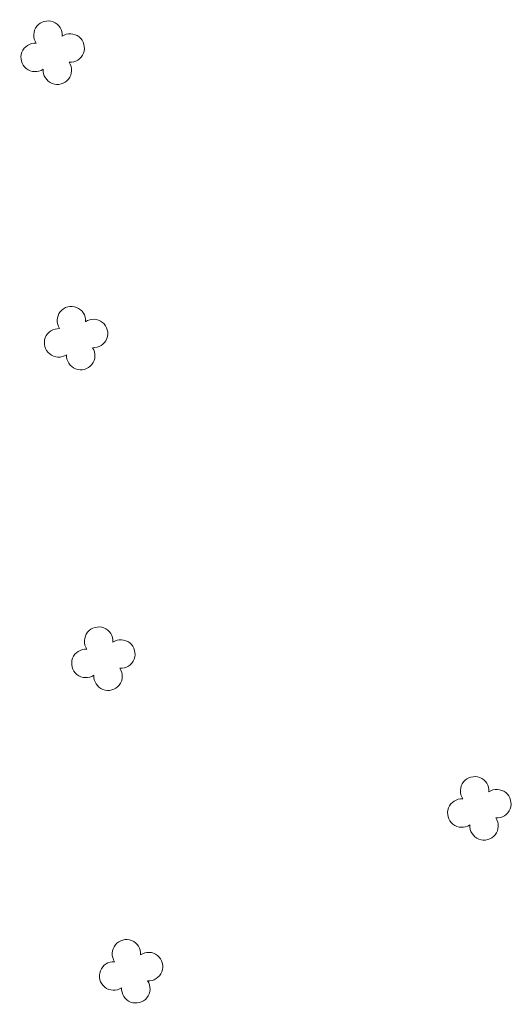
# Model space of a CAD drawing. Header units: metres. Extents: x 43144 to 46063, y 371355 to 373145.
# Tile 122 of 136: x 45906 to 45919, y 373045 to 373070. Entities that reach past the tile are written whole.
import ezdxf

# ---------------------------------------------------------------- set-up
doc = ezdxf.new("R2010")
doc.units = ezdxf.units.M

msp = doc.modelspace()

# ---------------------------------------------------------------- linework, layer by layer
at = {"layer": '', "color": 116, "linetype": 'Continuous', "lineweight": 13, "extrusion": (0, 0, -1)}
for centre, start, end in [((-45906.851, 373069.791), 326.0753, 183.9246), ((-45906.851, 373069.791), 326.0753, 183.9246), ((-45906.851, 373069.791), 326.0753, 183.9246), ((-45906.851, 373069.791), 326.0753, 183.9246), ((-45906.851, 373069.791), 326.0753, 183.9246), ((-45906.851, 373069.791), 326.0753, 183.9246), ((-45906.851, 373069.791), 326.0753, 183.9246), ((-45906.851, 373069.791), 326.0753, 183.9246), ((-45906.851, 373069.791), 326.0753, 183.9246), ((-45906.851, 373069.791), 326.0753, 183.9246), ((-45906.851, 373069.791), 326.0753, 183.9246), ((-45906.851, 373069.791), 326.0753, 183.9246), ((-45906.851, 373069.791), 326.0753, 183.9246), ((-45906.851, 373069.791), 326.0753, 183.9246), ((-45906.851, 373069.791), 326.0753, 183.9246), ((-45906.851, 373069.791), 326.0753, 183.9246), ((-45906.851, 373069.791), 326.0753, 183.9246), ((-45906.851, 373069.791), 326.0753, 183.9246), ((-45906.851, 373069.791), 326.0753, 183.9246), ((-45906.851, 373069.791), 326.0753, 183.9246), ((-45906.851, 373069.791), 326.0753, 183.9246), ((-45906.851, 373069.791), 326.0753, 183.9246), ((-45906.851, 373069.791), 326.0753, 183.9246), ((-45906.851, 373069.791), 326.0753, 183.9246), ((-45906.851, 373069.791), 326.0753, 183.9246), ((-45906.851, 373069.791), 326.0753, 183.9246), ((-45906.851, 373069.791), 326.0753, 183.9246), ((-45906.851, 373069.791), 326.0753, 183.9246), ((-45906.851, 373069.791), 326.0753, 183.9246), ((-45906.851, 373069.791), 326.0753, 183.9246), ((-45906.851, 373069.791), 326.0753, 183.9246), ((-45906.851, 373069.791), 326.0753, 183.9246), ((-45906.851, 373069.791), 326.0753, 183.9246), ((-45906.851, 373069.791), 326.0753, 183.9246), ((-45907.416, 373069.464), 56.0753, 273.9246), ((-45907.416, 373069.464), 56.0753, 273.9246), ((-45907.416, 373069.464), 56.0753, 273.9246), ((-45907.416, 373069.464), 56.0753, 273.9246), ((-45907.416, 373069.464), 56.0753, 273.9246), ((-45907.416, 373069.464), 56.0753, 273.9246), ((-45907.416, 373069.464), 56.0753, 273.9246), ((-45907.416, 373069.464), 56.0753, 273.9246), ((-45907.416, 373069.464), 56.0753, 273.9246), ((-45907.416, 373069.464), 56.0753, 273.9246), ((-45907.416, 373069.464), 56.0753, 273.9246), ((-45907.416, 373069.464), 56.0753, 273.9246), ((-45907.416, 373069.464), 56.0753, 273.9246), ((-45907.416, 373069.464), 56.0753, 273.9246), ((-45907.416, 373069.464), 56.0753, 273.9246), ((-45907.416, 373069.464), 56.0753, 273.9246), ((-45907.416, 373069.464), 56.0753, 273.9246), ((-45907.416, 373069.464), 56.0753, 273.9246), ((-45907.416, 373069.464), 56.0753, 273.9246), ((-45907.416, 373069.464), 56.0753, 273.9246), ((-45907.416, 373069.464), 56.0753, 273.9246), ((-45907.416, 373069.464), 56.0753, 273.9246), ((-45907.416, 373069.464), 56.0753, 273.9246), ((-45907.416, 373069.464), 56.0753, 273.9246), ((-45907.416, 373069.464), 56.0753, 273.9246), ((-45907.416, 373069.464), 56.0753, 273.9246), ((-45907.416, 373069.464), 56.0753, 273.9246), ((-45907.416, 373069.464), 56.0753, 273.9246), ((-45907.416, 373069.464), 56.0753, 273.9246), ((-45907.416, 373069.464), 56.0753, 273.9246), ((-45907.416, 373069.464), 56.0753, 273.9246), ((-45907.416, 373069.464), 56.0753, 273.9246), ((-45907.416, 373069.464), 56.0753, 273.9246), ((-45907.416, 373069.464), 56.0753, 273.9246), ((-45906.524, 373069.225), 236.0753, 93.9246), ((-45906.524, 373069.225), 236.0753, 93.9246), ((-45906.524, 373069.225), 236.0753, 93.9246), ((-45906.524, 373069.225), 236.0753, 93.9246), ((-45906.524, 373069.225), 236.0753, 93.9246), ((-45906.524, 373069.225), 236.0753, 93.9246), ((-45906.524, 373069.225), 236.0753, 93.9246), ((-45906.524, 373069.225), 236.0753, 93.9246), ((-45906.524, 373069.225), 236.0753, 93.9246), ((-45906.524, 373069.225), 236.0753, 93.9246), ((-45906.524, 373069.225), 236.0753, 93.9246), ((-45906.524, 373069.225), 236.0753, 93.9246), ((-45906.524, 373069.225), 236.0753, 93.9246), ((-45906.524, 373069.225), 236.0753, 93.9246), ((-45906.524, 373069.225), 236.0753, 93.9246), ((-45906.524, 373069.225), 236.0753, 93.9246), ((-45906.524, 373069.225), 236.0753, 93.9246), ((-45906.524, 373069.225), 236.0753, 93.9246), ((-45906.524, 373069.225), 236.0753, 93.9246), ((-45906.524, 373069.225), 236.0753, 93.9246), ((-45906.524, 373069.225), 236.0753, 93.9246), ((-45906.524, 373069.225), 236.0753, 93.9246), ((-45906.524, 373069.225), 236.0753, 93.9246), ((-45906.524, 373069.225), 236.0753, 93.9246), ((-45906.524, 373069.225), 236.0753, 93.9246), ((-45906.524, 373069.225), 236.0753, 93.9246), ((-45906.524, 373069.225), 236.0753, 93.9246), ((-45906.524, 373069.225), 236.0753, 93.9246), ((-45906.524, 373069.225), 236.0753, 93.9246), ((-45906.524, 373069.225), 236.0753, 93.9246), ((-45906.524, 373069.225), 236.0753, 93.9246), ((-45906.524, 373069.225), 236.0753, 93.9246), ((-45906.524, 373069.225), 236.0753, 93.9246), ((-45906.524, 373069.225), 236.0753, 93.9246), ((-45907.09, 373068.899), 146.0753, 3.9246), ((-45907.09, 373068.899), 146.0753, 3.9246), ((-45907.09, 373068.899), 146.0753, 3.9246), ((-45907.09, 373068.899), 146.0753, 3.9246), ((-45907.09, 373068.899), 146.0753, 3.9246), ((-45907.09, 373068.899), 146.0753, 3.9246), ((-45907.09, 373068.899), 146.0753, 3.9246), ((-45907.09, 373068.899), 146.0753, 3.9246), ((-45907.09, 373068.899), 146.0753, 3.9246), ((-45907.09, 373068.899), 146.0753, 3.9246), ((-45907.09, 373068.899), 146.0753, 3.9246), ((-45907.09, 373068.899), 146.0753, 3.9246), ((-45907.09, 373068.899), 146.0753, 3.9246), ((-45907.09, 373068.899), 146.0753, 3.9246), ((-45907.09, 373068.899), 146.0753, 3.9246), ((-45907.09, 373068.899), 146.0753, 3.9246), ((-45907.09, 373068.899), 146.0753, 3.9246), ((-45907.09, 373068.899), 146.0753, 3.9246), ((-45907.09, 373068.899), 146.0753, 3.9246), ((-45907.09, 373068.899), 146.0753, 3.9246), ((-45907.09, 373068.899), 146.0753, 3.9246), ((-45907.09, 373068.899), 146.0753, 3.9246), ((-45907.09, 373068.899), 146.0753, 3.9246), ((-45907.09, 373068.899), 146.0753, 3.9246), ((-45907.09, 373068.899), 146.0753, 3.9246), ((-45907.09, 373068.899), 146.0753, 3.9246), ((-45907.09, 373068.899), 146.0753, 3.9246), ((-45907.09, 373068.899), 146.0753, 3.9246), ((-45907.09, 373068.899), 146.0753, 3.9246), ((-45907.09, 373068.899), 146.0753, 3.9246), ((-45907.09, 373068.899), 146.0753, 3.9246), ((-45907.09, 373068.899), 146.0753, 3.9246), ((-45907.09, 373068.899), 146.0753, 3.9246), ((-45907.09, 373068.899), 146.0753, 3.9246), ((-45907.448, 373062.514), 326.0753, 183.9246), ((-45907.448, 373062.514), 326.0753, 183.9246), ((-45907.448, 373062.514), 326.0753, 183.9246), ((-45907.448, 373062.514), 326.0753, 183.9246), ((-45907.448, 373062.514), 326.0753, 183.9246), ((-45907.448, 373062.514), 326.0753, 183.9246), ((-45907.448, 373062.514), 326.0753, 183.9246), ((-45907.448, 373062.514), 326.0753, 183.9246), ((-45907.448, 373062.514), 326.0753, 183.9246), ((-45907.448, 373062.514), 326.0753, 183.9246), ((-45907.448, 373062.514), 326.0753, 183.9246), ((-45907.448, 373062.514), 326.0753, 183.9246), ((-45907.448, 373062.514), 326.0753, 183.9246), ((-45907.448, 373062.514), 326.0753, 183.9246), ((-45907.448, 373062.514), 326.0753, 183.9246), ((-45907.448, 373062.514), 326.0753, 183.9246), ((-45907.448, 373062.514), 326.0753, 183.9246), ((-45907.448, 373062.514), 326.0753, 183.9246), ((-45907.448, 373062.514), 326.0753, 183.9246), ((-45907.448, 373062.514), 326.0753, 183.9246), ((-45907.448, 373062.514), 326.0753, 183.9246), ((-45907.448, 373062.514), 326.0753, 183.9246), ((-45907.448, 373062.514), 326.0753, 183.9246), ((-45907.448, 373062.514), 326.0753, 183.9246), ((-45907.448, 373062.514), 326.0753, 183.9246), ((-45907.448, 373062.514), 326.0753, 183.9246), ((-45907.448, 373062.514), 326.0753, 183.9246), ((-45907.448, 373062.514), 326.0753, 183.9246), ((-45907.448, 373062.514), 326.0753, 183.9246), ((-45907.448, 373062.514), 326.0753, 183.9246), ((-45907.448, 373062.514), 326.0753, 183.9246), ((-45907.448, 373062.514), 326.0753, 183.9246), ((-45907.448, 373062.514), 326.0753, 183.9246), ((-45907.448, 373062.514), 326.0753, 183.9246), ((-45908.013, 373062.187), 56.0753, 273.9246), ((-45908.013, 373062.187), 56.0753, 273.9246), ((-45908.013, 373062.187), 56.0753, 273.9246), ((-45908.013, 373062.187), 56.0753, 273.9246), ((-45908.013, 373062.187), 56.0753, 273.9246), ((-45908.013, 373062.187), 56.0753, 273.9246), ((-45908.013, 373062.187), 56.0753, 273.9246), ((-45908.013, 373062.187), 56.0753, 273.9246), ((-45908.013, 373062.187), 56.0753, 273.9246), ((-45908.013, 373062.187), 56.0753, 273.9246), ((-45908.013, 373062.187), 56.0753, 273.9246), ((-45908.013, 373062.187), 56.0753, 273.9246), ((-45908.013, 373062.187), 56.0753, 273.9246), ((-45908.013, 373062.187), 56.0753, 273.9246), ((-45908.013, 373062.187), 56.0753, 273.9246), ((-45908.013, 373062.187), 56.0753, 273.9246), ((-45908.013, 373062.187), 56.0753, 273.9246), ((-45908.013, 373062.187), 56.0753, 273.9246), ((-45908.013, 373062.187), 56.0753, 273.9246), ((-45908.013, 373062.187), 56.0753, 273.9246), ((-45908.013, 373062.187), 56.0753, 273.9246), ((-45908.013, 373062.187), 56.0753, 273.9246), ((-45908.013, 373062.187), 56.0753, 273.9246), ((-45908.013, 373062.187), 56.0753, 273.9246), ((-45908.013, 373062.187), 56.0753, 273.9246), ((-45908.013, 373062.187), 56.0753, 273.9246), ((-45908.013, 373062.187), 56.0753, 273.9246), ((-45908.013, 373062.187), 56.0753, 273.9246), ((-45908.013, 373062.187), 56.0753, 273.9246), ((-45908.013, 373062.187), 56.0753, 273.9246), ((-45908.013, 373062.187), 56.0753, 273.9246), ((-45908.013, 373062.187), 56.0753, 273.9246), ((-45908.013, 373062.187), 56.0753, 273.9246), ((-45908.013, 373062.187), 56.0753, 273.9246), ((-45907.121, 373061.948), 236.0753, 93.9246), ((-45907.121, 373061.948), 236.0753, 93.9246), ((-45907.121, 373061.948), 236.0753, 93.9246), ((-45907.121, 373061.948), 236.0753, 93.9246), ((-45907.121, 373061.948), 236.0753, 93.9246), ((-45907.121, 373061.948), 236.0753, 93.9246), ((-45907.121, 373061.948), 236.0753, 93.9246), ((-45907.121, 373061.948), 236.0753, 93.9246), ((-45907.121, 373061.948), 236.0753, 93.9246), ((-45907.121, 373061.948), 236.0753, 93.9246), ((-45907.121, 373061.948), 236.0753, 93.9246), ((-45907.121, 373061.948), 236.0753, 93.9246), ((-45907.121, 373061.948), 236.0753, 93.9246), ((-45907.121, 373061.948), 236.0753, 93.9246), ((-45907.121, 373061.948), 236.0753, 93.9246), ((-45907.121, 373061.948), 236.0753, 93.9246), ((-45907.121, 373061.948), 236.0753, 93.9246), ((-45907.121, 373061.948), 236.0753, 93.9246), ((-45907.121, 373061.948), 236.0753, 93.9246), ((-45907.121, 373061.948), 236.0753, 93.9246), ((-45907.121, 373061.948), 236.0753, 93.9246), ((-45907.121, 373061.948), 236.0753, 93.9246), ((-45907.121, 373061.948), 236.0753, 93.9246), ((-45907.121, 373061.948), 236.0753, 93.9246), ((-45907.121, 373061.948), 236.0753, 93.9246), ((-45907.121, 373061.948), 236.0753, 93.9246), ((-45907.121, 373061.948), 236.0753, 93.9246), ((-45907.121, 373061.948), 236.0753, 93.9246), ((-45907.121, 373061.948), 236.0753, 93.9246), ((-45907.121, 373061.948), 236.0753, 93.9246), ((-45907.121, 373061.948), 236.0753, 93.9246), ((-45907.121, 373061.948), 236.0753, 93.9246), ((-45907.121, 373061.948), 236.0753, 93.9246), ((-45907.121, 373061.948), 236.0753, 93.9246), ((-45907.687, 373061.622), 146.0753, 3.9246), ((-45907.687, 373061.622), 146.0753, 3.9246), ((-45907.687, 373061.622), 146.0753, 3.9246), ((-45907.687, 373061.622), 146.0753, 3.9246), ((-45907.687, 373061.622), 146.0753, 3.9246), ((-45907.687, 373061.622), 146.0753, 3.9246), ((-45907.687, 373061.622), 146.0753, 3.9246), ((-45907.687, 373061.622), 146.0753, 3.9246), ((-45907.687, 373061.622), 146.0753, 3.9246), ((-45907.687, 373061.622), 146.0753, 3.9246), ((-45907.687, 373061.622), 146.0753, 3.9246), ((-45907.687, 373061.622), 146.0753, 3.9246), ((-45907.687, 373061.622), 146.0753, 3.9246), ((-45907.687, 373061.622), 146.0753, 3.9246), ((-45907.687, 373061.622), 146.0753, 3.9246), ((-45907.687, 373061.622), 146.0753, 3.9246), ((-45907.687, 373061.622), 146.0753, 3.9246), ((-45907.687, 373061.622), 146.0753, 3.9246), ((-45907.687, 373061.622), 146.0753, 3.9246), ((-45907.687, 373061.622), 146.0753, 3.9246), ((-45907.687, 373061.622), 146.0753, 3.9246), ((-45907.687, 373061.622), 146.0753, 3.9246), ((-45907.687, 373061.622), 146.0753, 3.9246), ((-45907.687, 373061.622), 146.0753, 3.9246), ((-45907.687, 373061.622), 146.0753, 3.9246), ((-45907.687, 373061.622), 146.0753, 3.9246), ((-45907.687, 373061.622), 146.0753, 3.9246), ((-45907.687, 373061.622), 146.0753, 3.9246), ((-45907.687, 373061.622), 146.0753, 3.9246), ((-45907.687, 373061.622), 146.0753, 3.9246), ((-45907.687, 373061.622), 146.0753, 3.9246), ((-45907.687, 373061.622), 146.0753, 3.9246), ((-45907.687, 373061.622), 146.0753, 3.9246), ((-45907.687, 373061.622), 146.0753, 3.9246), ((-45908.145, 373054.342), 326.0753, 183.9246), ((-45908.145, 373054.342), 326.0753, 183.9246), ((-45908.145, 373054.342), 326.0753, 183.9246), ((-45908.145, 373054.342), 326.0753, 183.9246), ((-45908.145, 373054.342), 326.0753, 183.9246), ((-45908.145, 373054.342), 326.0753, 183.9246), ((-45908.145, 373054.342), 326.0753, 183.9246), ((-45908.145, 373054.342), 326.0753, 183.9246), ((-45908.145, 373054.342), 326.0753, 183.9246), ((-45908.145, 373054.342), 326.0753, 183.9246), ((-45908.145, 373054.342), 326.0753, 183.9246), ((-45908.145, 373054.342), 326.0753, 183.9246), ((-45908.145, 373054.342), 326.0753, 183.9246), ((-45908.145, 373054.342), 326.0753, 183.9246), ((-45908.145, 373054.342), 326.0753, 183.9246), ((-45908.145, 373054.342), 326.0753, 183.9246), ((-45908.145, 373054.342), 326.0753, 183.9246), ((-45908.145, 373054.342), 326.0753, 183.9246), ((-45908.145, 373054.342), 326.0753, 183.9246), ((-45908.145, 373054.342), 326.0753, 183.9246), ((-45908.145, 373054.342), 326.0753, 183.9246), ((-45908.145, 373054.342), 326.0753, 183.9246), ((-45908.145, 373054.342), 326.0753, 183.9246), ((-45908.145, 373054.342), 326.0753, 183.9246), ((-45908.145, 373054.342), 326.0753, 183.9246), ((-45908.145, 373054.342), 326.0753, 183.9246), ((-45908.145, 373054.342), 326.0753, 183.9246), ((-45908.145, 373054.342), 326.0753, 183.9246), ((-45908.145, 373054.342), 326.0753, 183.9246), ((-45908.145, 373054.342), 326.0753, 183.9246), ((-45908.145, 373054.342), 326.0753, 183.9246), ((-45908.145, 373054.342), 326.0753, 183.9246), ((-45908.145, 373054.342), 326.0753, 183.9246), ((-45908.145, 373054.342), 326.0753, 183.9246), ((-45908.71, 373054.015), 56.0753, 273.9246), ((-45908.71, 373054.015), 56.0753, 273.9246), ((-45908.71, 373054.015), 56.0753, 273.9246), ((-45908.71, 373054.015), 56.0753, 273.9246), ((-45908.71, 373054.015), 56.0753, 273.9246), ((-45908.71, 373054.015), 56.0753, 273.9246), ((-45908.71, 373054.015), 56.0753, 273.9246), ((-45908.71, 373054.015), 56.0753, 273.9246), ((-45908.71, 373054.015), 56.0753, 273.9246), ((-45908.71, 373054.015), 56.0753, 273.9246), ((-45908.71, 373054.015), 56.0753, 273.9246), ((-45908.71, 373054.015), 56.0753, 273.9246), ((-45908.71, 373054.015), 56.0753, 273.9246), ((-45908.71, 373054.015), 56.0753, 273.9246), ((-45908.71, 373054.015), 56.0753, 273.9246), ((-45908.71, 373054.015), 56.0753, 273.9246), ((-45908.71, 373054.015), 56.0753, 273.9246), ((-45908.71, 373054.015), 56.0753, 273.9246), ((-45908.71, 373054.015), 56.0753, 273.9246), ((-45908.71, 373054.015), 56.0753, 273.9246), ((-45908.71, 373054.015), 56.0753, 273.9246), ((-45908.71, 373054.015), 56.0753, 273.9246), ((-45908.71, 373054.015), 56.0753, 273.9246), ((-45908.71, 373054.015), 56.0753, 273.9246), ((-45908.71, 373054.015), 56.0753, 273.9246), ((-45908.71, 373054.015), 56.0753, 273.9246), ((-45908.71, 373054.015), 56.0753, 273.9246), ((-45908.71, 373054.015), 56.0753, 273.9246), ((-45908.71, 373054.015), 56.0753, 273.9246), ((-45908.71, 373054.015), 56.0753, 273.9246), ((-45908.71, 373054.015), 56.0753, 273.9246), ((-45908.71, 373054.015), 56.0753, 273.9246), ((-45908.71, 373054.015), 56.0753, 273.9246), ((-45908.71, 373054.015), 56.0753, 273.9246), ((-45907.818, 373053.776), 236.0753, 93.9246), ((-45907.818, 373053.776), 236.0753, 93.9246), ((-45907.818, 373053.776), 236.0753, 93.9246), ((-45907.818, 373053.776), 236.0753, 93.9246), ((-45907.818, 373053.776), 236.0753, 93.9246), ((-45907.818, 373053.776), 236.0753, 93.9246), ((-45907.818, 373053.776), 236.0753, 93.9246), ((-45907.818, 373053.776), 236.0753, 93.9246), ((-45907.818, 373053.776), 236.0753, 93.9246), ((-45907.818, 373053.776), 236.0753, 93.9246), ((-45907.818, 373053.776), 236.0753, 93.9246), ((-45907.818, 373053.776), 236.0753, 93.9246), ((-45907.818, 373053.776), 236.0753, 93.9246), ((-45907.818, 373053.776), 236.0753, 93.9246), ((-45907.818, 373053.776), 236.0753, 93.9246), ((-45907.818, 373053.776), 236.0753, 93.9246), ((-45907.818, 373053.776), 236.0753, 93.9246), ((-45907.818, 373053.776), 236.0753, 93.9246), ((-45907.818, 373053.776), 236.0753, 93.9246), ((-45907.818, 373053.776), 236.0753, 93.9246), ((-45907.818, 373053.776), 236.0753, 93.9246), ((-45907.818, 373053.776), 236.0753, 93.9246), ((-45907.818, 373053.776), 236.0753, 93.9246), ((-45907.818, 373053.776), 236.0753, 93.9246), ((-45907.818, 373053.776), 236.0753, 93.9246), ((-45907.818, 373053.776), 236.0753, 93.9246), ((-45907.818, 373053.776), 236.0753, 93.9246), ((-45907.818, 373053.776), 236.0753, 93.9246), ((-45907.818, 373053.776), 236.0753, 93.9246), ((-45907.818, 373053.776), 236.0753, 93.9246), ((-45907.818, 373053.776), 236.0753, 93.9246), ((-45907.818, 373053.776), 236.0753, 93.9246), ((-45907.818, 373053.776), 236.0753, 93.9246), ((-45907.818, 373053.776), 236.0753, 93.9246), ((-45908.384, 373053.45), 146.0753, 3.9246), ((-45908.384, 373053.45), 146.0753, 3.9246), ((-45908.384, 373053.45), 146.0753, 3.9246), ((-45908.384, 373053.45), 146.0753, 3.9246), ((-45908.384, 373053.45), 146.0753, 3.9246), ((-45908.384, 373053.45), 146.0753, 3.9246), ((-45908.384, 373053.45), 146.0753, 3.9246), ((-45908.384, 373053.45), 146.0753, 3.9246), ((-45908.384, 373053.45), 146.0753, 3.9246), ((-45908.384, 373053.45), 146.0753, 3.9246), ((-45908.384, 373053.45), 146.0753, 3.9246), ((-45908.384, 373053.45), 146.0753, 3.9246), ((-45908.384, 373053.45), 146.0753, 3.9246), ((-45908.384, 373053.45), 146.0753, 3.9246), ((-45908.384, 373053.45), 146.0753, 3.9246), ((-45908.384, 373053.45), 146.0753, 3.9246), ((-45908.384, 373053.45), 146.0753, 3.9246), ((-45908.384, 373053.45), 146.0753, 3.9246), ((-45908.384, 373053.45), 146.0753, 3.9246), ((-45908.384, 373053.45), 146.0753, 3.9246), ((-45908.384, 373053.45), 146.0753, 3.9246), ((-45908.384, 373053.45), 146.0753, 3.9246), ((-45908.384, 373053.45), 146.0753, 3.9246), ((-45908.384, 373053.45), 146.0753, 3.9246), ((-45908.384, 373053.45), 146.0753, 3.9246), ((-45908.384, 373053.45), 146.0753, 3.9246), ((-45908.384, 373053.45), 146.0753, 3.9246), ((-45908.384, 373053.45), 146.0753, 3.9246), ((-45908.384, 373053.45), 146.0753, 3.9246), ((-45908.384, 373053.45), 146.0753, 3.9246), ((-45908.384, 373053.45), 146.0753, 3.9246), ((-45908.384, 373053.45), 146.0753, 3.9246), ((-45908.384, 373053.45), 146.0753, 3.9246), ((-45908.384, 373053.45), 146.0753, 3.9246), ((-45917.739, 373050.526), 326.0753, 183.9246), ((-45917.739, 373050.526), 326.0753, 183.9246), ((-45917.739, 373050.526), 326.0753, 183.9246), ((-45917.739, 373050.526), 326.0753, 183.9246), ((-45917.739, 373050.526), 326.0753, 183.9246), ((-45917.739, 373050.526), 326.0753, 183.9246), ((-45917.739, 373050.526), 326.0753, 183.9246), ((-45917.739, 373050.526), 326.0753, 183.9246), ((-45917.739, 373050.526), 326.0753, 183.9246), ((-45917.739, 373050.526), 326.0753, 183.9246), ((-45917.739, 373050.526), 326.0753, 183.9246), ((-45917.739, 373050.526), 326.0753, 183.9246), ((-45917.739, 373050.526), 326.0753, 183.9246), ((-45917.739, 373050.526), 326.0753, 183.9246), ((-45917.739, 373050.526), 326.0753, 183.9246), ((-45917.739, 373050.526), 326.0753, 183.9246), ((-45917.739, 373050.526), 326.0753, 183.9246), ((-45917.739, 373050.526), 326.0753, 183.9246), ((-45917.739, 373050.526), 326.0753, 183.9246), ((-45917.739, 373050.526), 326.0753, 183.9246), ((-45917.739, 373050.526), 326.0753, 183.9246), ((-45917.739, 373050.526), 326.0753, 183.9246), ((-45917.739, 373050.526), 326.0753, 183.9246), ((-45917.739, 373050.526), 326.0753, 183.9246), ((-45917.739, 373050.526), 326.0753, 183.9246), ((-45917.739, 373050.526), 326.0753, 183.9246), ((-45917.739, 373050.526), 326.0753, 183.9246), ((-45917.739, 373050.526), 326.0753, 183.9246), ((-45917.739, 373050.526), 326.0753, 183.9246), ((-45917.739, 373050.526), 326.0753, 183.9246), ((-45917.739, 373050.526), 326.0753, 183.9246), ((-45917.739, 373050.526), 326.0753, 183.9246), ((-45917.739, 373050.526), 326.0753, 183.9246), ((-45917.739, 373050.526), 326.0753, 183.9246), ((-45918.304, 373050.199), 56.0753, 273.9246), ((-45918.304, 373050.199), 56.0753, 273.9246), ((-45918.304, 373050.199), 56.0753, 273.9246), ((-45918.304, 373050.199), 56.0753, 273.9246), ((-45918.304, 373050.199), 56.0753, 273.9246), ((-45918.304, 373050.199), 56.0753, 273.9246), ((-45918.304, 373050.199), 56.0753, 273.9246), ((-45918.304, 373050.199), 56.0753, 273.9246), ((-45918.304, 373050.199), 56.0753, 273.9246), ((-45918.304, 373050.199), 56.0753, 273.9246), ((-45918.304, 373050.199), 56.0753, 273.9246), ((-45918.304, 373050.199), 56.0753, 273.9246), ((-45918.304, 373050.199), 56.0753, 273.9246), ((-45918.304, 373050.199), 56.0753, 273.9246), ((-45918.304, 373050.199), 56.0753, 273.9246), ((-45918.304, 373050.199), 56.0753, 273.9246), ((-45918.304, 373050.199), 56.0753, 273.9246), ((-45918.304, 373050.199), 56.0753, 273.9246), ((-45918.304, 373050.199), 56.0753, 273.9246), ((-45918.304, 373050.199), 56.0753, 273.9246), ((-45918.304, 373050.199), 56.0753, 273.9246), ((-45918.304, 373050.199), 56.0753, 273.9246), ((-45918.304, 373050.199), 56.0753, 273.9246), ((-45918.304, 373050.199), 56.0753, 273.9246), ((-45918.304, 373050.199), 56.0753, 273.9246), ((-45918.304, 373050.199), 56.0753, 273.9246), ((-45918.304, 373050.199), 56.0753, 273.9246), ((-45918.304, 373050.199), 56.0753, 273.9246), ((-45918.304, 373050.199), 56.0753, 273.9246), ((-45918.304, 373050.199), 56.0753, 273.9246), ((-45918.304, 373050.199), 56.0753, 273.9246), ((-45918.304, 373050.199), 56.0753, 273.9246), ((-45918.304, 373050.199), 56.0753, 273.9246), ((-45918.304, 373050.199), 56.0753, 273.9246), ((-45917.412, 373049.96), 236.0753, 93.9246), ((-45917.412, 373049.96), 236.0753, 93.9246), ((-45917.412, 373049.96), 236.0753, 93.9246), ((-45917.412, 373049.96), 236.0753, 93.9246), ((-45917.412, 373049.96), 236.0753, 93.9246), ((-45917.412, 373049.96), 236.0753, 93.9246), ((-45917.412, 373049.96), 236.0753, 93.9246), ((-45917.412, 373049.96), 236.0753, 93.9246), ((-45917.412, 373049.96), 236.0753, 93.9246), ((-45917.412, 373049.96), 236.0753, 93.9246), ((-45917.412, 373049.96), 236.0753, 93.9246), ((-45917.412, 373049.96), 236.0753, 93.9246), ((-45917.412, 373049.96), 236.0753, 93.9246), ((-45917.412, 373049.96), 236.0753, 93.9246), ((-45917.412, 373049.96), 236.0753, 93.9246), ((-45917.412, 373049.96), 236.0753, 93.9246), ((-45917.412, 373049.96), 236.0753, 93.9246), ((-45917.412, 373049.96), 236.0753, 93.9246), ((-45917.412, 373049.96), 236.0753, 93.9246), ((-45917.412, 373049.96), 236.0753, 93.9246), ((-45917.412, 373049.96), 236.0753, 93.9246), ((-45917.412, 373049.96), 236.0753, 93.9246), ((-45917.412, 373049.96), 236.0753, 93.9246), ((-45917.412, 373049.96), 236.0753, 93.9246), ((-45917.412, 373049.96), 236.0753, 93.9246), ((-45917.412, 373049.96), 236.0753, 93.9246), ((-45917.412, 373049.96), 236.0753, 93.9246), ((-45917.412, 373049.96), 236.0753, 93.9246), ((-45917.412, 373049.96), 236.0753, 93.9246), ((-45917.412, 373049.96), 236.0753, 93.9246), ((-45917.412, 373049.96), 236.0753, 93.9246), ((-45917.412, 373049.96), 236.0753, 93.9246), ((-45917.412, 373049.96), 236.0753, 93.9246), ((-45917.412, 373049.96), 236.0753, 93.9246), ((-45917.978, 373049.634), 146.0753, 3.9246), ((-45917.978, 373049.634), 146.0753, 3.9246), ((-45917.978, 373049.634), 146.0753, 3.9246), ((-45917.978, 373049.634), 146.0753, 3.9246), ((-45917.978, 373049.634), 146.0753, 3.9246), ((-45917.978, 373049.634), 146.0753, 3.9246), ((-45917.978, 373049.634), 146.0753, 3.9246), ((-45917.978, 373049.634), 146.0753, 3.9246), ((-45917.978, 373049.634), 146.0753, 3.9246), ((-45917.978, 373049.634), 146.0753, 3.9246), ((-45917.978, 373049.634), 146.0753, 3.9246), ((-45917.978, 373049.634), 146.0753, 3.9246), ((-45917.978, 373049.634), 146.0753, 3.9246), ((-45917.978, 373049.634), 146.0753, 3.9246), ((-45917.978, 373049.634), 146.0753, 3.9246), ((-45917.978, 373049.634), 146.0753, 3.9246), ((-45917.978, 373049.634), 146.0753, 3.9246), ((-45917.978, 373049.634), 146.0753, 3.9246), ((-45917.978, 373049.634), 146.0753, 3.9246), ((-45917.978, 373049.634), 146.0753, 3.9246), ((-45917.978, 373049.634), 146.0753, 3.9246), ((-45917.978, 373049.634), 146.0753, 3.9246), ((-45917.978, 373049.634), 146.0753, 3.9246), ((-45917.978, 373049.634), 146.0753, 3.9246), ((-45917.978, 373049.634), 146.0753, 3.9246), ((-45917.978, 373049.634), 146.0753, 3.9246), ((-45917.978, 373049.634), 146.0753, 3.9246), ((-45917.978, 373049.634), 146.0753, 3.9246), ((-45917.978, 373049.634), 146.0753, 3.9246), ((-45917.978, 373049.634), 146.0753, 3.9246), ((-45917.978, 373049.634), 146.0753, 3.9246), ((-45917.978, 373049.634), 146.0753, 3.9246), ((-45917.978, 373049.634), 146.0753, 3.9246), ((-45917.978, 373049.634), 146.0753, 3.9246), ((-45908.853, 373046.373), 326.0753, 183.9246), ((-45908.853, 373046.373), 326.0753, 183.9246), ((-45908.853, 373046.373), 326.0753, 183.9246), ((-45908.853, 373046.373), 326.0753, 183.9246), ((-45908.853, 373046.373), 326.0753, 183.9246), ((-45908.853, 373046.373), 326.0753, 183.9246), ((-45908.853, 373046.373), 326.0753, 183.9246), ((-45908.853, 373046.373), 326.0753, 183.9246), ((-45908.853, 373046.373), 326.0753, 183.9246), ((-45908.853, 373046.373), 326.0753, 183.9246), ((-45908.853, 373046.373), 326.0753, 183.9246), ((-45908.853, 373046.373), 326.0753, 183.9246), ((-45908.853, 373046.373), 326.0753, 183.9246), ((-45908.853, 373046.373), 326.0753, 183.9246), ((-45908.853, 373046.373), 326.0753, 183.9246), ((-45908.853, 373046.373), 326.0753, 183.9246), ((-45908.853, 373046.373), 326.0753, 183.9246), ((-45908.853, 373046.373), 326.0753, 183.9246), ((-45908.853, 373046.373), 326.0753, 183.9246), ((-45908.853, 373046.373), 326.0753, 183.9246), ((-45908.853, 373046.373), 326.0753, 183.9246), ((-45908.853, 373046.373), 326.0753, 183.9246), ((-45908.853, 373046.373), 326.0753, 183.9246), ((-45908.853, 373046.373), 326.0753, 183.9246), ((-45908.853, 373046.373), 326.0753, 183.9246), ((-45908.853, 373046.373), 326.0753, 183.9246), ((-45908.853, 373046.373), 326.0753, 183.9246), ((-45908.853, 373046.373), 326.0753, 183.9246), ((-45908.853, 373046.373), 326.0753, 183.9246), ((-45908.853, 373046.373), 326.0753, 183.9246), ((-45908.853, 373046.373), 326.0753, 183.9246), ((-45908.853, 373046.373), 326.0753, 183.9246), ((-45908.853, 373046.373), 326.0753, 183.9246), ((-45908.853, 373046.373), 326.0753, 183.9246), ((-45909.418, 373046.046), 56.0753, 273.9246), ((-45909.418, 373046.046), 56.0753, 273.9246), ((-45909.418, 373046.046), 56.0753, 273.9246), ((-45909.418, 373046.046), 56.0753, 273.9246), ((-45909.418, 373046.046), 56.0753, 273.9246), ((-45909.418, 373046.046), 56.0753, 273.9246), ((-45909.418, 373046.046), 56.0753, 273.9246), ((-45909.418, 373046.046), 56.0753, 273.9246), ((-45909.418, 373046.046), 56.0753, 273.9246), ((-45909.418, 373046.046), 56.0753, 273.9246), ((-45909.418, 373046.046), 56.0753, 273.9246), ((-45909.418, 373046.046), 56.0753, 273.9246), ((-45909.418, 373046.046), 56.0753, 273.9246), ((-45909.418, 373046.046), 56.0753, 273.9246), ((-45909.418, 373046.046), 56.0753, 273.9246), ((-45909.418, 373046.046), 56.0753, 273.9246), ((-45909.418, 373046.046), 56.0753, 273.9246), ((-45909.418, 373046.046), 56.0753, 273.9246), ((-45909.418, 373046.046), 56.0753, 273.9246), ((-45909.418, 373046.046), 56.0753, 273.9246), ((-45909.418, 373046.046), 56.0753, 273.9246), ((-45909.418, 373046.046), 56.0753, 273.9246), ((-45909.418, 373046.046), 56.0753, 273.9246), ((-45909.418, 373046.046), 56.0753, 273.9246), ((-45909.418, 373046.046), 56.0753, 273.9246), ((-45909.418, 373046.046), 56.0753, 273.9246), ((-45909.418, 373046.046), 56.0753, 273.9246), ((-45909.418, 373046.046), 56.0753, 273.9246), ((-45909.418, 373046.046), 56.0753, 273.9246), ((-45909.418, 373046.046), 56.0753, 273.9246), ((-45909.418, 373046.046), 56.0753, 273.9246), ((-45909.418, 373046.046), 56.0753, 273.9246), ((-45909.418, 373046.046), 56.0753, 273.9246), ((-45909.418, 373046.046), 56.0753, 273.9246), ((-45908.526, 373045.807), 236.0753, 93.9246), ((-45908.526, 373045.807), 236.0753, 93.9246), ((-45908.526, 373045.807), 236.0753, 93.9246), ((-45908.526, 373045.807), 236.0753, 93.9246), ((-45908.526, 373045.807), 236.0753, 93.9246), ((-45908.526, 373045.807), 236.0753, 93.9246), ((-45908.526, 373045.807), 236.0753, 93.9246), ((-45908.526, 373045.807), 236.0753, 93.9246), ((-45908.526, 373045.807), 236.0753, 93.9246), ((-45908.526, 373045.807), 236.0753, 93.9246), ((-45908.526, 373045.807), 236.0753, 93.9246), ((-45908.526, 373045.807), 236.0753, 93.9246), ((-45908.526, 373045.807), 236.0753, 93.9246), ((-45908.526, 373045.807), 236.0753, 93.9246), ((-45908.526, 373045.807), 236.0753, 93.9246), ((-45908.526, 373045.807), 236.0753, 93.9246), ((-45908.526, 373045.807), 236.0753, 93.9246), ((-45908.526, 373045.807), 236.0753, 93.9246), ((-45908.526, 373045.807), 236.0753, 93.9246), ((-45908.526, 373045.807), 236.0753, 93.9246), ((-45908.526, 373045.807), 236.0753, 93.9246), ((-45908.526, 373045.807), 236.0753, 93.9246), ((-45908.526, 373045.807), 236.0753, 93.9246), ((-45908.526, 373045.807), 236.0753, 93.9246), ((-45908.526, 373045.807), 236.0753, 93.9246), ((-45908.526, 373045.807), 236.0753, 93.9246), ((-45908.526, 373045.807), 236.0753, 93.9246), ((-45908.526, 373045.807), 236.0753, 93.9246), ((-45908.526, 373045.807), 236.0753, 93.9246), ((-45908.526, 373045.807), 236.0753, 93.9246), ((-45908.526, 373045.807), 236.0753, 93.9246), ((-45908.526, 373045.807), 236.0753, 93.9246), ((-45908.526, 373045.807), 236.0753, 93.9246), ((-45908.526, 373045.807), 236.0753, 93.9246), ((-45909.092, 373045.481), 146.0753, 3.9246), ((-45909.092, 373045.481), 146.0753, 3.9246), ((-45909.092, 373045.481), 146.0753, 3.9246), ((-45909.092, 373045.481), 146.0753, 3.9246), ((-45909.092, 373045.481), 146.0753, 3.9246), ((-45909.092, 373045.481), 146.0753, 3.9246), ((-45909.092, 373045.481), 146.0753, 3.9246), ((-45909.092, 373045.481), 146.0753, 3.9246), ((-45909.092, 373045.481), 146.0753, 3.9246), ((-45909.092, 373045.481), 146.0753, 3.9246), ((-45909.092, 373045.481), 146.0753, 3.9246), ((-45909.092, 373045.481), 146.0753, 3.9246), ((-45909.092, 373045.481), 146.0753, 3.9246), ((-45909.092, 373045.481), 146.0753, 3.9246), ((-45909.092, 373045.481), 146.0753, 3.9246), ((-45909.092, 373045.481), 146.0753, 3.9246), ((-45909.092, 373045.481), 146.0753, 3.9246), ((-45909.092, 373045.481), 146.0753, 3.9246), ((-45909.092, 373045.481), 146.0753, 3.9246), ((-45909.092, 373045.481), 146.0753, 3.9246), ((-45909.092, 373045.481), 146.0753, 3.9246), ((-45909.092, 373045.481), 146.0753, 3.9246), ((-45909.092, 373045.481), 146.0753, 3.9246), ((-45909.092, 373045.481), 146.0753, 3.9246), ((-45909.092, 373045.481), 146.0753, 3.9246), ((-45909.092, 373045.481), 146.0753, 3.9246), ((-45909.092, 373045.481), 146.0753, 3.9246), ((-45909.092, 373045.481), 146.0753, 3.9246), ((-45909.092, 373045.481), 146.0753, 3.9246), ((-45909.092, 373045.481), 146.0753, 3.9246), ((-45909.092, 373045.481), 146.0753, 3.9246), ((-45909.092, 373045.481), 146.0753, 3.9246), ((-45909.092, 373045.481), 146.0753, 3.9246), ((-45909.092, 373045.481), 146.0753, 3.9246)]:
    msp.add_arc(centre, 0.363, start, end, dxfattribs=at)

doc.saveas('drawing.dxf')
